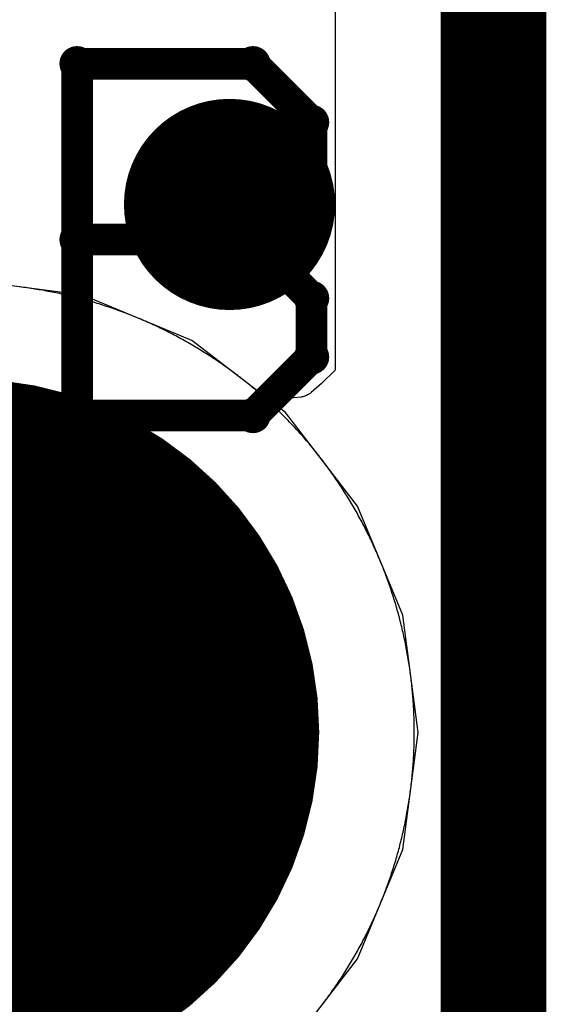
# Model space of a CAD drawing. Extents: x -1.5 to 9, y -3 to 5.
# Tile 135 of 256: x 0.4551 to 0.505, y 2.8743 to 2.9675. Entities that reach past the tile are written whole.
import ezdxf

# ---------------------------------------------------------------- set-up
doc = ezdxf.new("R2010")
doc.units = 0
doc.layers.get('0').update_dxf_attribs({"linetype": 'CONTINUOUS'})
for name, color, linetype in [('qfn16-30-34-a_copper_signal_1', 1, 'CONTINUOUS'), ('qfn16-30-34-a_copper_signal_2', 1, 'CONTINUOUS'), ('qfn16-30-34-a_copper_signal_bot', 5, 'CONTINUOUS'), ('qfn16-30-34-a_copper_signal_top', 1, 'CONTINUOUS'), ('qfn16-30-34-a_drawing_1', 1, 'CONTINUOUS'), ('qfn16-30-34-a_drillmap_1', 1, 'CONTINUOUS'), ('qfn16-30-34-a_pth_drill', 1, 'CONTINUOUS'), ('qfn16-30-34-a_soldermask_bot', 1, 'CONTINUOUS'), ('qfn16-30-34-a_soldermask_top', 1, 'CONTINUOUS')]:
    doc.layers.add(name, color=color, linetype=linetype)

# ---------------------------------------------------------------- blocks, each defined once
blk = doc.blocks.new('D24')
at = {"const_width": 0.0325}
blk.add_lwpolyline([(-0.01625, 0, 1), (0.01625, 0, 1)], format="xyb", close=True, dxfattribs=at)
blk = doc.blocks.new('D29')
at = {"const_width": 0.01}
blk.add_lwpolyline([(-0.005, 0, 1), (0.005, 0, 1)], format="xyb", close=True, dxfattribs=at)
blk = doc.blocks.new('D38')
at = {"const_width": 0.0335}
blk.add_lwpolyline([(-0.01675, 0, 1), (0.01675, 0, 1)], format="xyb", close=True, dxfattribs=at)
blk = doc.blocks.new('D60')
at = {"const_width": 0.0225}
blk.add_lwpolyline([(-0.01125, 0, 1), (0.01125, 0, 1)], format="xyb", close=True, dxfattribs=at)
blk = doc.blocks.new('D64')
at = {"const_width": 0.005}
blk.add_lwpolyline([(-0.0025, 0, 1), (0.0025, 0, 1)], format="xyb", close=True, dxfattribs=at)
blk = doc.blocks.new('D69')
at = {"const_width": 0.001667}
blk.add_lwpolyline([(-0.000833, 0, 1), (0.000833, 0, 1)], format="xyb", close=True, dxfattribs=at)
blk = doc.blocks.new('D44')
at = {"const_width": 0.0025}
blk.add_lwpolyline([(-0.00125, 0, 1), (0.00125, 0, 1)], format="xyb", close=True, dxfattribs=at)

msp = doc.modelspace()

# ---------------------------------------------------------------- linework, layer by layer
at = {"layer": 'qfn16-30-34-a_copper_signal_1', "color": 1}
msp.add_lwpolyline([(0.483792, 2.874225), (0.483903, 2.874371), (0.484013, 2.874517), (0.484123, 2.874664), (0.484232, 2.874812), (0.48434, 2.87496), (0.484448, 2.875108), (0.484555, 2.875257), (0.484661, 2.875406), (0.484767, 2.875556), (0.484873, 2.875706), (0.484977, 2.875857), (0.485081, 2.876008), (0.485184, 2.87616), (0.485287, 2.876312), (0.485389, 2.876465), (0.48549, 2.876617), (0.48559, 2.876771), (0.48569, 2.876925), (0.485789, 2.877079), (0.485888, 2.877233), (0.485986, 2.877389), (0.486083, 2.877544), (0.48618, 2.8777), (0.486276, 2.877856), (0.486371, 2.878013), (0.486465, 2.87817), (0.486559, 2.878328), (0.486652, 2.878486), (0.486745, 2.878644), (0.486837, 2.878803), (0.486928, 2.878962), (0.487018, 2.879122), (0.487108, 2.879282), (0.487197, 2.879442), (0.487286, 2.879603), (0.487373, 2.879764), (0.48746, 2.879925), (0.487546, 2.880087), (0.487632, 2.880249), (0.487717, 2.880412), (0.487801, 2.880575), (0.487885, 2.880738), (0.487967, 2.880902), (0.488049, 2.881066), (0.488131, 2.88123), (0.488211, 2.881395), (0.488291, 2.88156), (0.488371, 2.881725), (0.488449, 2.881891), (0.488527, 2.882057), (0.488604, 2.882224), (0.48868, 2.88239), (0.488756, 2.882557), (0.488831, 2.882725), (0.488905, 2.882893), (0.488978, 2.883061), (0.489051, 2.883229), (0.489123, 2.883398), (0.489195, 2.883567), (0.489265, 2.883736), (0.489335, 2.883905), (0.489404, 2.884075), (0.489472, 2.884246), (0.48954, 2.884416), (0.489607, 2.884587), (0.489673, 2.884758), (0.489738, 2.884929), (0.489803, 2.885101), (0.489867, 2.885273), (0.48993, 2.885445), (0.489993, 2.885617), (0.490054, 2.88579), (0.490115, 2.885963), (0.490175, 2.886136), (0.490235, 2.88631), (0.490294, 2.886484), (0.490351, 2.886658), (0.490409, 2.886832), (0.490465, 2.887006), (0.490521, 2.887181), (0.490576, 2.887356), (0.49063, 2.887531), (0.490683, 2.887707), (0.490736, 2.887882), (0.490788, 2.888058), (0.490839, 2.888235), (0.49089, 2.888411), (0.490939, 2.888587), (0.490988, 2.888764), (0.491036, 2.888941), (0.491084, 2.889118), (0.49113, 2.889296), (0.491176, 2.889473), (0.491221, 2.889651), (0.491265, 2.889829), (0.491309, 2.890007), (0.491351, 2.890186), (0.491393, 2.890364), (0.491435, 2.890543), (0.491475, 2.890722), (0.491515, 2.890901), (0.491554, 2.89108), (0.491592, 2.891259), (0.491629, 2.891439), (0.491666, 2.891619), (0.491701, 2.891799), (0.491736, 2.891979), (0.491771, 2.892159), (0.491804, 2.892339), (0.491837, 2.89252), (0.491869, 2.8927), (0.4919, 2.892881), (0.49193, 2.893062), (0.49196, 2.893243), (0.491988, 2.893424), (0.492016, 2.893605), (0.492044, 2.893787), (0.49207, 2.893968), (0.492096, 2.89415), (0.49212, 2.894331), (0.492144, 2.894513), (0.492168, 2.894695), (0.49219, 2.894877), (0.492212, 2.895059), (0.492233, 2.895242), (0.492253, 2.895424), (0.492272, 2.895606), (0.492291, 2.895789), (0.492309, 2.895971), (0.492326, 2.896154), (0.492342, 2.896336), (0.492357, 2.896519), (0.492372, 2.896702), (0.492386, 2.896885), (0.492399, 2.897068), (0.492411, 2.897251), (0.492423, 2.897434), (0.492433, 2.897617), (0.492443, 2.8978), (0.492452, 2.897983), (0.492461, 2.898166), (0.492468, 2.89835), (0.492475, 2.898533), (0.492481, 2.898716), (0.492486, 2.8989), (0.49249, 2.899083), (0.492494, 2.899266), (0.492497, 2.89945), (0.492499, 2.899633), (0.4925, 2.899817), (0.4925, 2.9), (0.4925, 2.900183), (0.492499, 2.900367), (0.492497, 2.90055), (0.492494, 2.900734), (0.49249, 2.900917), (0.492486, 2.9011), (0.492481, 2.901284), (0.492475, 2.901467), (0.492468, 2.90165), (0.492461, 2.901834), (0.492452, 2.902017), (0.492443, 2.9022), (0.492433, 2.902383), (0.492423, 2.902566), (0.492411, 2.902749), (0.492399, 2.902932), (0.492386, 2.903115), (0.492372, 2.903298), (0.492357, 2.903481), (0.492342, 2.903664), (0.492326, 2.903846), (0.492309, 2.904029), (0.492291, 2.904211), (0.492272, 2.904394), (0.492253, 2.904576), (0.492233, 2.904758), (0.492212, 2.904941), (0.49219, 2.905123), (0.492168, 2.905305), (0.492144, 2.905487), (0.49212, 2.905669), (0.492096, 2.90585), (0.49207, 2.906032), (0.492044, 2.906213), (0.492016, 2.906395), (0.491988, 2.906576), (0.49196, 2.906757), (0.49193, 2.906938), (0.4919, 2.907119), (0.491869, 2.9073), (0.491837, 2.90748), (0.491804, 2.907661), (0.491771, 2.907841), (0.491736, 2.908021), (0.491701, 2.908201), (0.491666, 2.908381), (0.491629, 2.908561), (0.491592, 2.908741), (0.491554, 2.90892), (0.491515, 2.909099), (0.491475, 2.909278), (0.491435, 2.909457), (0.491393, 2.909636), (0.491351, 2.909814), (0.491309, 2.909993), (0.491265, 2.910171), (0.491221, 2.910349), (0.491176, 2.910527), (0.49113, 2.910704), (0.491084, 2.910882), (0.491036, 2.911059), (0.490988, 2.911236), (0.490939, 2.911413), (0.49089, 2.911589), (0.490839, 2.911765), (0.490788, 2.911942), (0.490736, 2.912118), (0.490683, 2.912293), (0.49063, 2.912469), (0.490576, 2.912644), (0.490521, 2.912819), (0.490465, 2.912994), (0.490409, 2.913168), (0.490351, 2.913342), (0.490294, 2.913516), (0.490235, 2.91369), (0.490175, 2.913864), (0.490115, 2.914037), (0.490054, 2.91421), (0.489993, 2.914383), (0.48993, 2.914555), (0.489867, 2.914727), (0.489803, 2.914899), (0.489738, 2.915071), (0.489673, 2.915242), (0.489607, 2.915413), (0.48954, 2.915584), (0.489472, 2.915754), (0.489404, 2.915925), (0.489335, 2.916095), (0.489265, 2.916264), (0.489195, 2.916433), (0.489123, 2.916602), (0.489051, 2.916771), (0.488978, 2.916939), (0.488905, 2.917107), (0.488831, 2.917275), (0.488756, 2.917443), (0.48868, 2.91761), (0.488604, 2.917776), (0.488527, 2.917943), (0.488449, 2.918109), (0.488371, 2.918275), (0.488291, 2.91844), (0.488211, 2.918605), (0.488131, 2.91877), (0.488049, 2.918934), (0.487967, 2.919098), (0.487885, 2.919262), (0.487801, 2.919425), (0.487717, 2.919588), (0.487632, 2.919751), (0.487546, 2.919913), (0.48746, 2.920075), (0.487373, 2.920236), (0.487286, 2.920397), (0.487197, 2.920558), (0.487108, 2.920718), (0.487018, 2.920878), (0.486928, 2.921038), (0.486837, 2.921197), (0.486745, 2.921356), (0.486652, 2.921514), (0.486559, 2.921672), (0.486465, 2.92183), (0.486371, 2.921987), (0.486276, 2.922144), (0.48618, 2.9223), (0.486083, 2.922456), (0.485986, 2.922611), (0.485888, 2.922767), (0.485789, 2.922921), (0.48569, 2.923075), (0.48559, 2.923229), (0.48549, 2.923383), (0.485389, 2.923535), (0.485287, 2.923688), (0.485184, 2.92384), (0.485081, 2.923992), (0.484977, 2.924143), (0.484873, 2.924294), (0.484767, 2.924444), (0.484661, 2.924594), (0.484555, 2.924743), (0.484448, 2.924892), (0.48434, 2.92504), (0.484232, 2.925188), (0.484123, 2.925336), (0.484013, 2.925483), (0.483903, 2.925629), (0.483792, 2.925775), (0.48368, 2.925921), (0.483568, 2.926066), (0.483455, 2.926211), (0.483342, 2.926355), (0.483228, 2.926498), (0.483113, 2.926642), (0.482998, 2.926784), (0.482882, 2.926926), (0.482766, 2.927068), (0.482649, 2.927209), (0.482531, 2.92735), (0.482413, 2.92749), (0.482294, 2.92763), (0.482174, 2.927769), (0.482054, 2.927907), (0.481933, 2.928045), (0.481812, 2.928183), (0.48169, 2.92832), (0.481567, 2.928456), (0.481444, 2.928592), (0.481321, 2.928728), (0.481196, 2.928863), (0.481072, 2.928997), (0.480946, 2.929131), (0.48082, 2.929264), (0.480694, 2.929397), (0.480567, 2.929529), (0.480439, 2.92966), (0.48031, 2.929792), (0.480182, 2.929922), (0.480052, 2.930052), (0.479922, 2.930182), (0.479792, 2.93031), (0.479661, 2.930439), (0.479529, 2.930566), (0.479397, 2.930693), (0.479264, 2.93082), (0.479131, 2.930946), (0.478997, 2.931072), (0.478863, 2.931196), (0.478728, 2.931321), (0.478592, 2.931444), (0.478456, 2.931567), (0.47832, 2.93169), (0.478183, 2.931812), (0.478045, 2.931933), (0.477907, 2.932054), (0.477769, 2.932174), (0.47763, 2.932294), (0.47749, 2.932412), (0.47735, 2.932531), (0.477209, 2.932648), (0.477068, 2.932766), (0.476926, 2.932882), (0.476784, 2.932998), (0.476642, 2.933113), (0.476498, 2.933228), (0.476355, 2.933342), (0.476211, 2.933455), (0.476066, 2.933568), (0.475921, 2.93368), (0.475775, 2.933792), (0.475629, 2.933903), (0.475483, 2.934013), (0.475336, 2.934123), (0.475188, 2.934232), (0.47504, 2.93434), (0.474892, 2.934448), (0.474743, 2.934555), (0.474594, 2.934661), (0.474444, 2.934767), (0.474294, 2.934872), (0.474143, 2.934977), (0.473992, 2.935081), (0.47384, 2.935184), (0.473688, 2.935287), (0.473536, 2.935388), (0.473383, 2.93549), (0.473229, 2.93559), (0.473075, 2.93569), (0.472921, 2.935789), (0.472767, 2.935888), (0.472611, 2.935986), (0.472456, 2.936083), (0.4723, 2.93618), (0.472144, 2.936276), (0.471987, 2.936371), (0.47183, 2.936465), (0.471672, 2.936559), (0.471514, 2.936652), (0.471356, 2.936745), (0.471197, 2.936837), (0.471038, 2.936928), (0.470878, 2.937018), (0.470719, 2.937108), (0.470558, 2.937197), (0.470397, 2.937285), (0.470236, 2.937373), (0.470075, 2.93746), (0.469913, 2.937546), (0.469751, 2.937632), (0.469588, 2.937717), (0.469425, 2.937801), (0.469262, 2.937885), (0.469098, 2.937967), (0.468934, 2.938049), (0.46877, 2.938131), (0.468605, 2.938211), (0.46844, 2.938291), (0.468275, 2.93837), (0.468109, 2.938449), (0.467943, 2.938527), (0.467776, 2.938604), (0.46761, 2.93868), (0.467443, 2.938756), (0.467275, 2.938831), (0.467108, 2.938905), (0.46694, 2.938978), (0.466771, 2.939051), (0.466603, 2.939123), (0.466433, 2.939194), (0.466264, 2.939265), (0.466095, 2.939335), (0.465925, 2.939404), (0.465755, 2.939472), (0.465584, 2.93954), (0.465413, 2.939607), (0.465242, 2.939673), (0.465071, 2.939738), (0.464899, 2.939803), (0.464727, 2.939867), (0.464555, 2.93993), (0.464383, 2.939992), (0.46421, 2.940054), (0.464037, 2.940115), (0.463864, 2.940175), (0.46369, 2.940235), (0.463517, 2.940294), (0.463342, 2.940351), (0.463168, 2.940409), (0.462994, 2.940465), (0.462819, 2.940521), (0.462644, 2.940576), (0.462469, 2.94063), (0.462293, 2.940683), (0.462118, 2.940736), (0.461942, 2.940788), (0.461766, 2.940839), (0.461589, 2.94089), (0.461413, 2.940939), (0.461236, 2.940988), (0.461059, 2.941036), (0.460882, 2.941083), (0.460704, 2.94113), (0.460527, 2.941176), (0.460349, 2.941221), (0.460171, 2.941265), (0.459993, 2.941309), (0.459815, 2.941351), (0.459636, 2.941393), (0.459457, 2.941434), (0.459278, 2.941475), (0.459099, 2.941515), (0.45892, 2.941553), (0.458741, 2.941592), (0.458561, 2.941629), (0.458381, 2.941666), (0.458202, 2.941701), (0.458022, 2.941736), (0.457841, 2.941771), (0.457661, 2.941804), (0.457481, 2.941837), (0.4573, 2.941869), (0.457119, 2.9419), (0.456938, 2.94193), (0.456757, 2.941959), (0.456576, 2.941988), (0.456395, 2.942016), (0.456214, 2.942044), (0.456032, 2.94207), (0.45585, 2.942095), (0.455669, 2.94212), (0.455487, 2.942144), (0.455305, 2.942168), (0.455123, 2.94219)], dxfattribs=at)
at = {"layer": 'qfn16-30-34-a_copper_signal_2', "color": 1}
msp.add_lwpolyline([(0.483792, 2.874225), (0.483903, 2.874371), (0.484013, 2.874517), (0.484123, 2.874664), (0.484232, 2.874812), (0.48434, 2.87496), (0.484448, 2.875108), (0.484555, 2.875257), (0.484661, 2.875406), (0.484767, 2.875556), (0.484873, 2.875706), (0.484977, 2.875857), (0.485081, 2.876008), (0.485184, 2.87616), (0.485287, 2.876312), (0.485389, 2.876465), (0.48549, 2.876617), (0.48559, 2.876771), (0.48569, 2.876925), (0.485789, 2.877079), (0.485888, 2.877233), (0.485986, 2.877389), (0.486083, 2.877544), (0.48618, 2.8777), (0.486276, 2.877856), (0.486371, 2.878013), (0.486465, 2.87817), (0.486559, 2.878328), (0.486652, 2.878486), (0.486745, 2.878644), (0.486837, 2.878803), (0.486928, 2.878962), (0.487018, 2.879122), (0.487108, 2.879282), (0.487197, 2.879442), (0.487286, 2.879603), (0.487373, 2.879764), (0.48746, 2.879925), (0.487546, 2.880087), (0.487632, 2.880249), (0.487717, 2.880412), (0.487801, 2.880575), (0.487885, 2.880738), (0.487967, 2.880902), (0.488049, 2.881066), (0.488131, 2.88123), (0.488211, 2.881395), (0.488291, 2.88156), (0.488371, 2.881725), (0.488449, 2.881891), (0.488527, 2.882057), (0.488604, 2.882224), (0.48868, 2.88239), (0.488756, 2.882557), (0.488831, 2.882725), (0.488905, 2.882893), (0.488978, 2.883061), (0.489051, 2.883229), (0.489123, 2.883398), (0.489195, 2.883567), (0.489265, 2.883736), (0.489335, 2.883905), (0.489404, 2.884075), (0.489472, 2.884246), (0.48954, 2.884416), (0.489607, 2.884587), (0.489673, 2.884758), (0.489738, 2.884929), (0.489803, 2.885101), (0.489867, 2.885273), (0.48993, 2.885445), (0.489993, 2.885617), (0.490054, 2.88579), (0.490115, 2.885963), (0.490175, 2.886136), (0.490235, 2.88631), (0.490294, 2.886484), (0.490351, 2.886658), (0.490409, 2.886832), (0.490465, 2.887006), (0.490521, 2.887181), (0.490576, 2.887356), (0.49063, 2.887531), (0.490683, 2.887707), (0.490736, 2.887882), (0.490788, 2.888058), (0.490839, 2.888235), (0.49089, 2.888411), (0.490939, 2.888587), (0.490988, 2.888764), (0.491036, 2.888941), (0.491084, 2.889118), (0.49113, 2.889296), (0.491176, 2.889473), (0.491221, 2.889651), (0.491265, 2.889829), (0.491309, 2.890007), (0.491351, 2.890186), (0.491393, 2.890364), (0.491435, 2.890543), (0.491475, 2.890722), (0.491515, 2.890901), (0.491554, 2.89108), (0.491592, 2.891259), (0.491629, 2.891439), (0.491666, 2.891619), (0.491701, 2.891799), (0.491736, 2.891979), (0.491771, 2.892159), (0.491804, 2.892339), (0.491837, 2.89252), (0.491869, 2.8927), (0.4919, 2.892881), (0.49193, 2.893062), (0.49196, 2.893243), (0.491988, 2.893424), (0.492016, 2.893605), (0.492044, 2.893787), (0.49207, 2.893968), (0.492096, 2.89415), (0.49212, 2.894331), (0.492144, 2.894513), (0.492168, 2.894695), (0.49219, 2.894877), (0.492212, 2.895059), (0.492233, 2.895242), (0.492253, 2.895424), (0.492272, 2.895606), (0.492291, 2.895789), (0.492309, 2.895971), (0.492326, 2.896154), (0.492342, 2.896336), (0.492357, 2.896519), (0.492372, 2.896702), (0.492386, 2.896885), (0.492399, 2.897068), (0.492411, 2.897251), (0.492423, 2.897434), (0.492433, 2.897617), (0.492443, 2.8978), (0.492452, 2.897983), (0.492461, 2.898166), (0.492468, 2.89835), (0.492475, 2.898533), (0.492481, 2.898716), (0.492486, 2.8989), (0.49249, 2.899083), (0.492494, 2.899266), (0.492497, 2.89945), (0.492499, 2.899633), (0.4925, 2.899817), (0.4925, 2.9), (0.4925, 2.900183), (0.492499, 2.900367), (0.492497, 2.90055), (0.492494, 2.900734), (0.49249, 2.900917), (0.492486, 2.9011), (0.492481, 2.901284), (0.492475, 2.901467), (0.492468, 2.90165), (0.492461, 2.901834), (0.492452, 2.902017), (0.492443, 2.9022), (0.492433, 2.902383), (0.492423, 2.902566), (0.492411, 2.902749), (0.492399, 2.902932), (0.492386, 2.903115), (0.492372, 2.903298), (0.492357, 2.903481), (0.492342, 2.903664), (0.492326, 2.903846), (0.492309, 2.904029), (0.492291, 2.904211), (0.492272, 2.904394), (0.492253, 2.904576), (0.492233, 2.904758), (0.492212, 2.904941), (0.49219, 2.905123), (0.492168, 2.905305), (0.492144, 2.905487), (0.49212, 2.905669), (0.492096, 2.90585), (0.49207, 2.906032), (0.492044, 2.906213), (0.492016, 2.906395), (0.491988, 2.906576), (0.49196, 2.906757), (0.49193, 2.906938), (0.4919, 2.907119), (0.491869, 2.9073), (0.491837, 2.90748), (0.491804, 2.907661), (0.491771, 2.907841), (0.491736, 2.908021), (0.491701, 2.908201), (0.491666, 2.908381), (0.491629, 2.908561), (0.491592, 2.908741), (0.491554, 2.90892), (0.491515, 2.909099), (0.491475, 2.909278), (0.491435, 2.909457), (0.491393, 2.909636), (0.491351, 2.909814), (0.491309, 2.909993), (0.491265, 2.910171), (0.491221, 2.910349), (0.491176, 2.910527), (0.49113, 2.910704), (0.491084, 2.910882), (0.491036, 2.911059), (0.490988, 2.911236), (0.490939, 2.911413), (0.49089, 2.911589), (0.490839, 2.911765), (0.490788, 2.911942), (0.490736, 2.912118), (0.490683, 2.912293), (0.49063, 2.912469), (0.490576, 2.912644), (0.490521, 2.912819), (0.490465, 2.912994), (0.490409, 2.913168), (0.490351, 2.913342), (0.490294, 2.913516), (0.490235, 2.91369), (0.490175, 2.913864), (0.490115, 2.914037), (0.490054, 2.91421), (0.489993, 2.914383), (0.48993, 2.914555), (0.489867, 2.914727), (0.489803, 2.914899), (0.489738, 2.915071), (0.489673, 2.915242), (0.489607, 2.915413), (0.48954, 2.915584), (0.489472, 2.915754), (0.489404, 2.915925), (0.489335, 2.916095), (0.489265, 2.916264), (0.489195, 2.916433), (0.489123, 2.916602), (0.489051, 2.916771), (0.488978, 2.916939), (0.488905, 2.917107), (0.488831, 2.917275), (0.488756, 2.917443), (0.48868, 2.91761), (0.488604, 2.917776), (0.488527, 2.917943), (0.488449, 2.918109), (0.488371, 2.918275), (0.488291, 2.91844), (0.488211, 2.918605), (0.488131, 2.91877), (0.488049, 2.918934), (0.487967, 2.919098), (0.487885, 2.919262), (0.487801, 2.919425), (0.487717, 2.919588), (0.487632, 2.919751), (0.487546, 2.919913), (0.48746, 2.920075), (0.487373, 2.920236), (0.487286, 2.920397), (0.487197, 2.920558), (0.487108, 2.920718), (0.487018, 2.920878), (0.486928, 2.921038), (0.486837, 2.921197), (0.486745, 2.921356), (0.486652, 2.921514), (0.486559, 2.921672), (0.486465, 2.92183), (0.486371, 2.921987), (0.486276, 2.922144), (0.48618, 2.9223), (0.486083, 2.922456), (0.485986, 2.922611), (0.485888, 2.922767), (0.485789, 2.922921), (0.48569, 2.923075), (0.48559, 2.923229), (0.48549, 2.923383), (0.485389, 2.923535), (0.485287, 2.923688), (0.485184, 2.92384), (0.485081, 2.923992), (0.484977, 2.924143), (0.484873, 2.924294), (0.484767, 2.924444), (0.484661, 2.924594), (0.484555, 2.924743), (0.484448, 2.924892), (0.48434, 2.92504), (0.484232, 2.925188), (0.484123, 2.925336), (0.484013, 2.925483), (0.483903, 2.925629), (0.483792, 2.925775), (0.48368, 2.925921), (0.483568, 2.926066), (0.483455, 2.926211), (0.483342, 2.926355), (0.483228, 2.926498), (0.483113, 2.926642), (0.482998, 2.926784), (0.482882, 2.926926), (0.482766, 2.927068), (0.482649, 2.927209), (0.482531, 2.92735), (0.482413, 2.92749), (0.482294, 2.92763), (0.482174, 2.927769), (0.482054, 2.927907), (0.481933, 2.928045), (0.481812, 2.928183), (0.48169, 2.92832), (0.481567, 2.928456), (0.481444, 2.928592), (0.481321, 2.928728), (0.481196, 2.928863), (0.481072, 2.928997), (0.480946, 2.929131), (0.48082, 2.929264), (0.480694, 2.929397), (0.480567, 2.929529), (0.480439, 2.92966), (0.48031, 2.929792), (0.480182, 2.929922), (0.480052, 2.930052), (0.479922, 2.930182), (0.479792, 2.93031), (0.479661, 2.930439), (0.479529, 2.930566), (0.479397, 2.930693), (0.479264, 2.93082), (0.479131, 2.930946), (0.478997, 2.931072), (0.478863, 2.931196), (0.478728, 2.931321), (0.478592, 2.931444), (0.478456, 2.931567), (0.47832, 2.93169), (0.478183, 2.931812), (0.478045, 2.931933), (0.477907, 2.932054), (0.477769, 2.932174), (0.47763, 2.932294), (0.47749, 2.932412), (0.47735, 2.932531), (0.477209, 2.932648), (0.477068, 2.932766), (0.476926, 2.932882), (0.476784, 2.932998), (0.476642, 2.933113), (0.476498, 2.933228), (0.476355, 2.933342), (0.476211, 2.933455), (0.476066, 2.933568), (0.475921, 2.93368), (0.475775, 2.933792), (0.475629, 2.933903), (0.475483, 2.934013), (0.475336, 2.934123), (0.475188, 2.934232), (0.47504, 2.93434), (0.474892, 2.934448), (0.474743, 2.934555), (0.474594, 2.934661), (0.474444, 2.934767), (0.474294, 2.934872), (0.474143, 2.934977), (0.473992, 2.935081), (0.47384, 2.935184), (0.473688, 2.935287), (0.473536, 2.935388), (0.473383, 2.93549), (0.473229, 2.93559), (0.473075, 2.93569), (0.472921, 2.935789), (0.472767, 2.935888), (0.472611, 2.935986), (0.472456, 2.936083), (0.4723, 2.93618), (0.472144, 2.936276), (0.471987, 2.936371), (0.47183, 2.936465), (0.471672, 2.936559), (0.471514, 2.936652), (0.471356, 2.936745), (0.471197, 2.936837), (0.471038, 2.936928), (0.470878, 2.937018), (0.470719, 2.937108), (0.470558, 2.937197), (0.470397, 2.937285), (0.470236, 2.937373), (0.470075, 2.93746), (0.469913, 2.937546), (0.469751, 2.937632), (0.469588, 2.937717), (0.469425, 2.937801), (0.469262, 2.937885), (0.469098, 2.937967), (0.468934, 2.938049), (0.46877, 2.938131), (0.468605, 2.938211), (0.46844, 2.938291), (0.468275, 2.93837), (0.468109, 2.938449), (0.467943, 2.938527), (0.467776, 2.938604), (0.46761, 2.93868), (0.467443, 2.938756), (0.467275, 2.938831), (0.467108, 2.938905), (0.46694, 2.938978), (0.466771, 2.939051), (0.466603, 2.939123), (0.466433, 2.939194), (0.466264, 2.939265), (0.466095, 2.939335), (0.465925, 2.939404), (0.465755, 2.939472), (0.465584, 2.93954), (0.465413, 2.939607), (0.465242, 2.939673), (0.465071, 2.939738), (0.464899, 2.939803), (0.464727, 2.939867), (0.464555, 2.93993), (0.464383, 2.939992), (0.46421, 2.940054), (0.464037, 2.940115), (0.463864, 2.940175), (0.46369, 2.940235), (0.463517, 2.940294), (0.463342, 2.940351), (0.463168, 2.940409), (0.462994, 2.940465), (0.462819, 2.940521), (0.462644, 2.940576), (0.462469, 2.94063), (0.462293, 2.940683), (0.462118, 2.940736), (0.461942, 2.940788), (0.461766, 2.940839), (0.461589, 2.94089), (0.461413, 2.940939), (0.461236, 2.940988), (0.461059, 2.941036), (0.460882, 2.941083), (0.460704, 2.94113), (0.460527, 2.941176), (0.460349, 2.941221), (0.460171, 2.941265), (0.459993, 2.941309), (0.459815, 2.941351), (0.459636, 2.941393), (0.459457, 2.941434), (0.459278, 2.941475), (0.459099, 2.941515), (0.45892, 2.941553), (0.458741, 2.941592), (0.458561, 2.941629), (0.458381, 2.941666), (0.458202, 2.941701), (0.458022, 2.941736), (0.457841, 2.941771), (0.457661, 2.941804), (0.457481, 2.941837), (0.4573, 2.941869), (0.457119, 2.9419), (0.456938, 2.94193), (0.456757, 2.941959), (0.456576, 2.941988), (0.456395, 2.942016), (0.456214, 2.942044), (0.456032, 2.94207), (0.45585, 2.942095), (0.455669, 2.94212), (0.455487, 2.942144), (0.455305, 2.942168), (0.455123, 2.94219)], dxfattribs=at)
at = {"layer": 'qfn16-30-34-a_copper_signal_bot', "color": 5}
msp.add_lwpolyline([(0.480311, 2.869689), (0.487124, 2.878567), (0.491406, 2.888905), (0.492867, 2.9), (0.491406, 2.911095), (0.487124, 2.921433), (0.480311, 2.930311), (0.471433, 2.937124), (0.461095, 2.941406), (0.45, 2.942867)], dxfattribs=at)
at = {"layer": 'qfn16-30-34-a_copper_signal_top', "color": 1, "const_width": 0.01}
msp.add_lwpolyline([(0.5, 3.265), (0.5, 2.025)], dxfattribs=at)
at = {"layer": 'qfn16-30-34-a_copper_signal_top', "color": 1}
msp.add_lwpolyline([(0.485, 3.225235), (0.485, 2.934293), (0.483708, 2.933053), (0.482739, 2.932193), (0.482633, 2.932108), (0.482567, 2.932061), (0.482461, 2.931994), (0.482396, 2.931958), (0.482296, 2.93191), (0.48221, 2.931874), (0.482126, 2.931844), (0.482031, 2.931815), (0.48194, 2.931793), (0.481847, 2.931775), (0.481772, 2.931764), (0.481045, 2.931691), (0.4785, 2.931528), (0.478456, 2.931567), (0.47832, 2.93169), (0.478183, 2.931812), (0.478045, 2.931933), (0.477907, 2.932054), (0.477769, 2.932174), (0.47763, 2.932294), (0.47749, 2.932412), (0.47735, 2.932531), (0.477209, 2.932648), (0.477068, 2.932766), (0.476926, 2.932882), (0.476784, 2.932998), (0.476642, 2.933113), (0.476498, 2.933228), (0.476355, 2.933342), (0.476211, 2.933455), (0.476066, 2.933568), (0.475921, 2.93368), (0.475775, 2.933792), (0.475629, 2.933903), (0.475483, 2.934013), (0.475336, 2.934123), (0.475188, 2.934232), (0.47504, 2.93434), (0.474892, 2.934448), (0.474743, 2.934555), (0.474594, 2.934661), (0.474444, 2.934767), (0.474294, 2.934872), (0.474143, 2.934977), (0.473992, 2.935081), (0.47384, 2.935184), (0.473688, 2.935287), (0.473536, 2.935388), (0.473383, 2.93549), (0.473229, 2.93559), (0.473075, 2.93569), (0.472921, 2.935789), (0.472767, 2.935888), (0.472611, 2.935986), (0.472456, 2.936083), (0.4723, 2.93618), (0.472144, 2.936276), (0.471987, 2.936371), (0.47183, 2.936465), (0.471672, 2.936559), (0.471514, 2.936652), (0.471356, 2.936745), (0.471197, 2.936837), (0.471038, 2.936928), (0.470878, 2.937018), (0.470719, 2.937108), (0.470558, 2.937197), (0.470397, 2.937285), (0.470236, 2.937373), (0.470075, 2.93746), (0.469913, 2.937546), (0.469751, 2.937632), (0.469588, 2.937717), (0.469425, 2.937801), (0.469262, 2.937885), (0.469098, 2.937967), (0.468934, 2.938049), (0.46877, 2.938131), (0.468605, 2.938211), (0.46844, 2.938291), (0.468275, 2.93837), (0.468109, 2.938449), (0.467943, 2.938527), (0.467776, 2.938604), (0.46761, 2.93868), (0.467443, 2.938756), (0.467275, 2.938831), (0.467108, 2.938905), (0.46694, 2.938978), (0.466771, 2.939051), (0.466603, 2.939123), (0.466433, 2.939194), (0.466264, 2.939265), (0.466095, 2.939335), (0.465925, 2.939404), (0.465755, 2.939472), (0.465584, 2.93954), (0.465413, 2.939607), (0.465242, 2.939673), (0.465071, 2.939738), (0.464899, 2.939803), (0.464727, 2.939867), (0.464555, 2.93993), (0.464383, 2.939992), (0.46421, 2.940054), (0.464037, 2.940115), (0.463864, 2.940175), (0.46369, 2.940235), (0.463517, 2.940294), (0.463342, 2.940351), (0.463168, 2.940409), (0.462994, 2.940465), (0.462819, 2.940521), (0.462644, 2.940576), (0.462469, 2.94063), (0.462293, 2.940683), (0.462118, 2.940736), (0.461942, 2.940788), (0.461766, 2.940839), (0.461589, 2.94089), (0.461413, 2.940939), (0.461236, 2.940988), (0.461059, 2.941036), (0.460882, 2.941083), (0.460704, 2.94113), (0.460527, 2.941176), (0.460349, 2.941221), (0.460171, 2.941265), (0.459993, 2.941309), (0.459815, 2.941351), (0.459636, 2.941393), (0.459457, 2.941434), (0.459278, 2.941475), (0.459099, 2.941515), (0.45892, 2.941553), (0.458741, 2.941592), (0.458561, 2.941629), (0.458381, 2.941666), (0.458202, 2.941701), (0.458022, 2.941736), (0.457841, 2.941771), (0.457661, 2.941804), (0.457481, 2.941837), (0.4573, 2.941869), (0.457119, 2.9419), (0.456938, 2.94193), (0.456757, 2.941959), (0.456576, 2.941988), (0.456395, 2.942016), (0.456214, 2.942044), (0.456032, 2.94207), (0.45585, 2.942095), (0.455669, 2.94212), (0.455487, 2.942144), (0.455305, 2.942168), (0.455123, 2.94219)], dxfattribs=at)
at = {"layer": 'qfn16-30-34-a_drawing_1', "color": 1, "const_width": 0.003}
for points in [[(0.460559, 2.963328), (0.460559, 2.930006)], [(0.477221, 2.963328), (0.460559, 2.963328)], [(0.482774, 2.957774), (0.477221, 2.963328)], [(0.482774, 2.952221), (0.482774, 2.957774)], [(0.477221, 2.946667), (0.482774, 2.952221)], [(0.477221, 2.946667), (0.460559, 2.946667)], [(0.460559, 2.946667), (0.477221, 2.946667)], [(0.482774, 2.941113), (0.477221, 2.946667)], [(0.482774, 2.935559), (0.482774, 2.941113)], [(0.477221, 2.930006), (0.482774, 2.935559)], [(0.460559, 2.930006), (0.477221, 2.930006)], [(0.457774, 2.913328), (0.446667, 2.913328)]]:
    msp.add_lwpolyline(points, dxfattribs=at)
at = {"layer": 'qfn16-30-34-a_drillmap_1', "color": 1, "const_width": 0.005}
for points in [[(0.475, 2.945), (0.475, 2.955)], [(0.47, 2.95), (0.48, 2.95)], [(0.4275, 2.9), (0.4725, 2.9)]]:
    msp.add_lwpolyline(points, dxfattribs=at)

# ---------------------------------------------------------------- block references
at = {"layer": 'qfn16-30-34-a_copper_signal_1'}
for name, p in [('D29', (0.475, 2.95)), ('D24', (0.45, 2.9))]:
    msp.add_blockref(name, p, dxfattribs=at)
at = {"layer": 'qfn16-30-34-a_copper_signal_2'}
for name, p in [('D29', (0.475, 2.95)), ('D24', (0.45, 2.9))]:
    msp.add_blockref(name, p, dxfattribs=at)
at = {"layer": 'qfn16-30-34-a_copper_signal_bot'}
for name, p in [('D29', (0.475, 2.95)), ('D24', (0.45, 2.9))]:
    msp.add_blockref(name, p, dxfattribs=at)
at = {"layer": 'qfn16-30-34-a_copper_signal_top'}
for name, p in [('D29', (0.475, 2.95)), ('D24', (0.45, 2.9))]:
    msp.add_blockref(name, p, dxfattribs=at)
at = {"layer": 'qfn16-30-34-a_drawing_1'}
for p in [(0.460559, 2.963328), (0.460559, 2.963328), (0.477221, 2.963328), (0.482774, 2.957774), (0.482774, 2.952221), (0.460559, 2.946667), (0.477221, 2.946667), (0.477221, 2.946667), (0.482774, 2.941113), (0.482774, 2.935559), (0.460559, 2.930006), (0.477221, 2.930006), (0.457774, 2.913328)]:
    msp.add_blockref('D69', p, dxfattribs=at)
at = {"layer": 'qfn16-30-34-a_drillmap_1'}
for p in [(0.475, 2.955), (0.47, 2.95), (0.48, 2.95), (0.475, 2.945), (0.4725, 2.9)]:
    msp.add_blockref('D44', p, dxfattribs=at)
at = {"layer": 'qfn16-30-34-a_pth_drill'}
for name, p in [('D64', (0.475, 2.95)), ('D60', (0.45, 2.9))]:
    msp.add_blockref(name, p, dxfattribs=at)
at = {"layer": 'qfn16-30-34-a_soldermask_bot'}
msp.add_blockref('D38', (0.45, 2.9), dxfattribs=at)
at = {"layer": 'qfn16-30-34-a_soldermask_top'}
msp.add_blockref('D38', (0.45, 2.9), dxfattribs=at)

doc.saveas('drawing.dxf')
